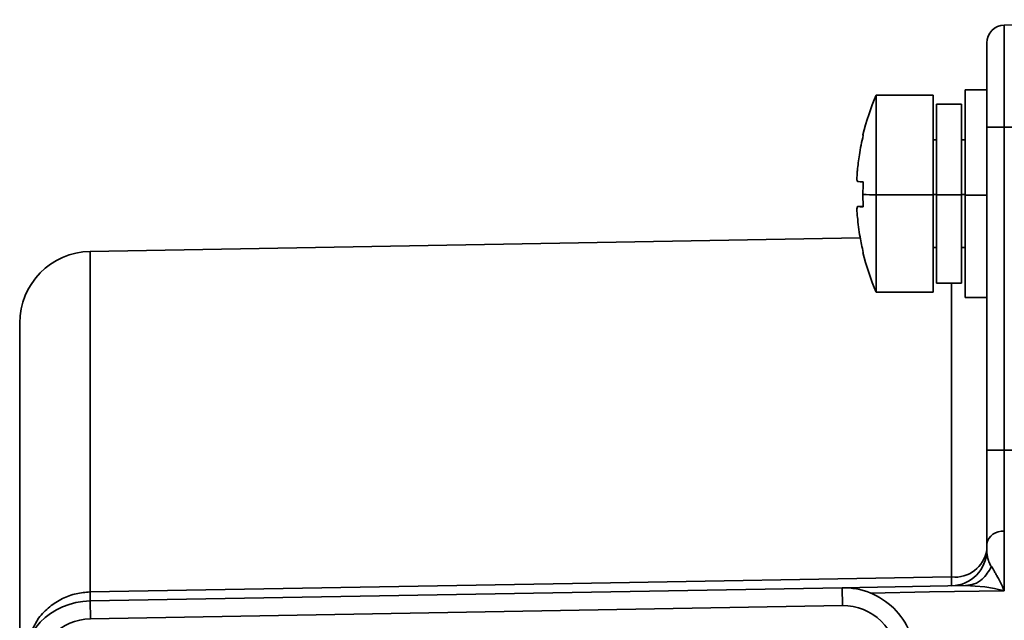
# Model space of a CAD drawing. Header units: millimetres. Extents: x -10540 to 6039, y -7467 to 6433.
# Tile 95 of 236: x -8455 to -8427, y 781 to 798. Entities that reach past the tile are written whole.
import ezdxf

# ---------------------------------------------------------------- set-up
doc = ezdxf.new("R2010")
doc.units = ezdxf.units.MM
doc.header["$LTSCALE"] = 8

msp = doc.modelspace()

# ---------------------------------------------------------------- linework, layer by layer
at = {"linetype": 'Continuous', "lineweight": 35}
for p, q in [((-8427.162, 797.699), (-8418.653, 797.847)), ((-8427.162, 797.699), (-8427.162, 794.847)), ((-8427.653, 794.847), (-8427.653, 797.199)), ((-8427.653, 795.894), (-8428.253, 795.894)), ((-8428.253, 795.894), (-8428.253, 792.955)), ((-8429.153, 795.744), (-8430.741, 795.744)), ((-8430.741, 795.743), (-8430.741, 792.957)), ((-8429.153, 795.744), (-8429.153, 792.957)), ((-8428.353, 795.494), (-8429.053, 795.494)), ((-8429.053, 795.494), (-8429.053, 792.961)), ((-8428.353, 795.494), (-8428.353, 792.961)), ((-8427.162, 794.847), (-8427.653, 794.847)), ((-8427.653, 785.833), (-8427.653, 794.847)), ((-8418.653, 794.848), (-8427.162, 794.847)), ((-8427.162, 794.847), (-8427.162, 785.833)), ((-8429.053, 794.494), (-8429.153, 794.494)), ((-8428.253, 794.494), (-8428.353, 794.494)), ((-8430.741, 792.957), (-8429.153, 792.957)), ((-8430.741, 792.957), (-8430.741, 790.244)), ((-8429.053, 792.974), (-8429.153, 792.974)), ((-8429.153, 792.957), (-8429.153, 790.244)), ((-8429.053, 792.961), (-8428.353, 792.961)), ((-8429.053, 792.961), (-8429.053, 790.494)), ((-8428.253, 792.974), (-8428.353, 792.974)), ((-8428.353, 792.961), (-8428.353, 790.494)), ((-8428.253, 792.955), (-8427.653, 792.955)), ((-8428.253, 792.955), (-8428.253, 790.094)), ((-8431.102, 792.635), (-8431.264, 792.635)), ((-8452.688, 791.382), (-8431.184, 791.757)), ((-8429.153, 791.494), (-8429.053, 791.494)), ((-8428.353, 791.494), (-8428.253, 791.494)), ((-8452.688, 791.382), (-8452.688, 781.881)), ((-8429.053, 790.494), (-8428.353, 790.494)), ((-8428.636, 782.299), (-8428.636, 790.494)), ((-8430.741, 790.244), (-8429.153, 790.244)), ((-8428.253, 790.094), (-8427.653, 790.094)), ((-8454.653, 779.632), (-8454.653, 789.382)), ((-8427.162, 785.833), (-8427.653, 785.833)), ((-8427.162, 785.833), (-8427.162, 783.573)), ((-8427.162, 785.833), (-8418.653, 785.833)), ((-8427.162, 783.573), (-8427.162, 781.916)), ((-8427.653, 783.051), (-8427.653, 783.214)), ((-8452.688, 781.632), (-8431.688, 781.998)), ((-8431.688, 781.998), (-8428.242, 782.058)), ((-8431.688, 781.998), (-8431.68, 781.498)), ((-8427.709, 782.02), (-8428.242, 782.058)), ((-8427.436, 781.974), (-8427.709, 782.019)), ((-8427.162, 781.916), (-8427.436, 781.974)), ((-8452.688, 781.632), (-8452.68, 781.132)), ((-8431.68, 781.498), (-8452.68, 781.132)), ((-8454.523, 780.436), (-8454.131, 781.153))]:
    msp.add_line(p, q, dxfattribs=at)
at = {"linetype": 'Continuous', "lineweight": 35, "flags": 128}
for points in [[(-8431.109, 791.356), (-8431.109, 791.355), (-8431.109, 791.355), (-8431.108, 791.355), (-8431.107, 791.355), (-8431.106, 791.355), (-8431.105, 791.355), (-8431.103, 791.355), (-8431.101, 791.356)], [(-8452.688, 781.881), (-8439.219, 782.115), (-8428.636, 782.299)], [(-8427.162, 781.916), (-8429.255, 781.88), (-8430.9, 781.851)]]:
    msp.add_lwpolyline(points, dxfattribs=at)
at = {"linetype": 'Continuous', "lineweight": 35}
for centre, radius, start, end in [((-8427.153, 797.199), 0.5, 91, 180), ((-8424.303, 792.994), 7, 156.8676, 166.4395), ((-8430.277, 809.296), 16.345, 267.0804, 268.3733), ((-8452.653, 789.382), 2, 91, 180), ((-8431.089, 791.346), 0.0223, 123.4838, 154.9624), ((-8424.303, 792.994), 7, 193.5322, 203.1324), ((-8427.216, 783.131), 0.445, 82.9803, 169.32), ((-8428.653, 783.051), 1, 271, 0), ((-8428.541, 783.192), 0.898, 263.9105, 351.0033), ((-8431.653, 779.998), 2, 360, 91), ((-8452.653, 779.632), 2, 91, 180), ((-8431.653, 779.998), 1.5, 360, 91), ((-8452.653, 779.632), 1.5, 91, 180)]:
    msp.add_arc(centre, radius, start, end, dxfattribs=at)
for points, knots in [([(-8431.101, 794.622), (-8431.141, 794.44), (-8431.212, 794.115), (-8431.248, 793.784), (-8431.264, 793.639)], [0, 0, 0, 0, 0.559997, 1, 1, 1, 1]), ([(-8431.109, 794.631), (-8431.109, 794.63), (-8431.108, 794.628), (-8431.103, 794.624), (-8431.101, 794.622)], [0, 0, 0, 0, 0.5600626, 1, 1, 1, 1]), ([(-8431.264, 793.639), (-8431.267, 793.605), (-8431.273, 793.538), (-8431.276, 793.448), (-8431.276, 793.379), (-8431.271, 793.341), (-8431.266, 793.337), (-8431.264, 793.335)], [0, 0, 0, 0, 0.2139726, 0.4279909, 0.6409962, 0.8535648, 1, 1, 1, 1]), ([(-8431.264, 793.335), (-8431.243, 793.333), (-8431.206, 793.328), (-8431.133, 793.324), (-8431.101, 793.322)], [0, 0, 0, 0, 0.559997, 1, 1, 1, 1]), ([(-8431.101, 793.322), (-8431.104, 793.257), (-8431.108, 793.14), (-8431.109, 793.023), (-8431.109, 792.972)], [0, 0, 0, 0, 0.5599996, 1, 1, 1, 1]), ([(-8431.109, 792.972), (-8431.109, 792.907), (-8431.108, 792.79), (-8431.103, 792.673), (-8431.101, 792.622)], [0, 0, 0, 0, 0.56, 1, 1, 1, 1]), ([(-8431.264, 792.635), (-8431.267, 792.632), (-8431.273, 792.627), (-8431.276, 792.576), (-8431.276, 792.502), (-8431.271, 792.418), (-8431.266, 792.362), (-8431.264, 792.339)], [0, 0, 0, 0, 0.2139726, 0.4279909, 0.6409962, 0.8535648, 1, 1, 1, 1]), ([(-8431.264, 792.635), (-8431.243, 792.633), (-8431.206, 792.628), (-8431.133, 792.624), (-8431.101, 792.622)], [0, 0, 0, 0, 0.559997, 1, 1, 1, 1]), ([(-8431.264, 792.339), (-8431.243, 792.154), (-8431.206, 791.823), (-8431.133, 791.499), (-8431.101, 791.356)], [0, 0, 0, 0, 0.559997, 1, 1, 1, 1]), ([(-8427.653, 783.214), (-8427.653, 783.645), (-8427.653, 784.416), (-8427.653, 785.399), (-8427.653, 785.833)], [0, 0, 0, 0, 0.559211, 1, 1, 1, 1]), ([(-8427.653, 783.051), (-8427.653, 783.028), (-8427.652, 782.985), (-8427.647, 782.941), (-8427.645, 782.921)], [0, 0, 0, 0, 0.537356, 1, 1, 1, 1]), ([(-8427.645, 782.921), (-8427.642, 782.903), (-8427.637, 782.868), (-8427.629, 782.834), (-8427.625, 782.817)], [0, 0, 0, 0, 0.523993, 1, 1, 1, 1]), ([(-8427.625, 782.817), (-8427.612, 782.775), (-8427.589, 782.697), (-8427.543, 782.622), (-8427.522, 782.587)], [0, 0, 0, 0, 0.544052, 1, 1, 1, 1]), ([(-8428.242, 782.058), (-8428.161, 782.068), (-8427.996, 782.089), (-8427.724, 782.25), (-8427.598, 782.46), (-8427.522, 782.587)], [0, 0, 0, 0, 0.276402, 0.562766, 1, 1, 1, 1]), ([(-8427.522, 782.587), (-8427.51, 782.57), (-8427.485, 782.532), (-8427.459, 782.489), (-8427.445, 782.467)], [0, 0, 0, 0, 0.47709, 1, 1, 1, 1]), ([(-8427.445, 782.467), (-8427.43, 782.441), (-8427.397, 782.384), (-8427.363, 782.322), (-8427.345, 782.288)], [0, 0, 0, 0, 0.468104, 1, 1, 1, 1]), ([(-8428.636, 782.299), (-8428.635, 782.227), (-8428.634, 782.085), (-8428.635, 782.063), (-8428.636, 782.051)], [0, 0, 0, 0, 0.499998, 1, 1, 1, 1]), ([(-8427.345, 782.288), (-8427.321, 782.241), (-8427.26, 782.124), (-8427.199, 781.994), (-8427.162, 781.916)], [0, 0, 0, 0, 0.407624, 1, 1, 1, 1]), ([(-8454.131, 781.153), (-8454.03, 781.263), (-8453.834, 781.476), (-8453.469, 781.702), (-8453.085, 781.849), (-8452.819, 781.871), (-8452.688, 781.881)], [0, 0, 0, 0, 0.269037, 0.52392, 0.766724, 1, 1, 1, 1]), ([(-8452.688, 781.881), (-8452.688, 781.802), (-8452.686, 781.66), (-8452.688, 781.64), (-8452.688, 781.632)], [0, 0, 0, 0, 0.56, 1, 1, 1, 1])]:
    msp.add_open_spline(points, degree=3, knots=knots, dxfattribs=at)

doc.saveas('drawing.dxf')
